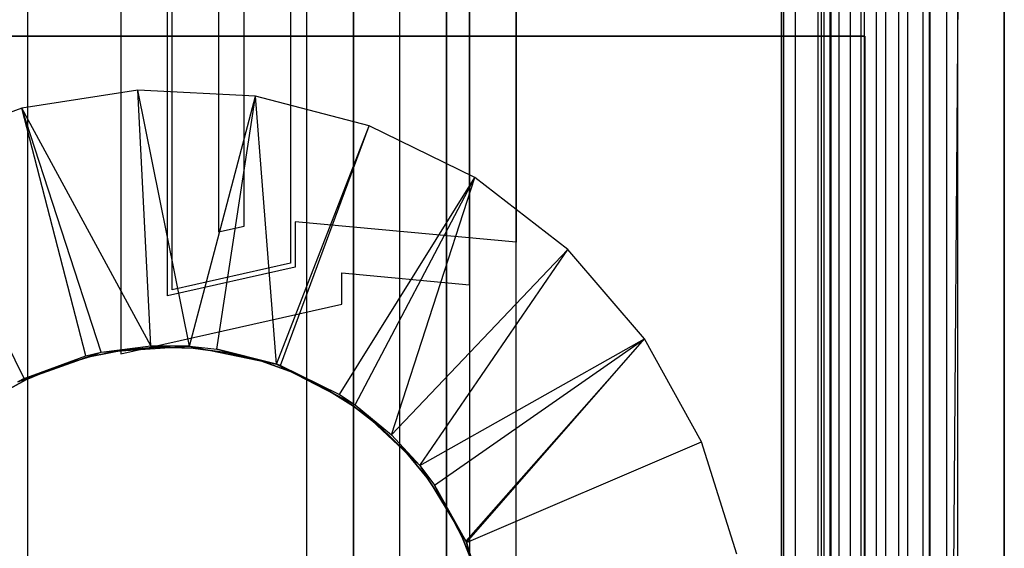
# Model space of a CAD drawing. Extents: x -18 to 18, y -209 to 194.
# Tile 76 of 108: x -3 to 18, y 48 to 59. Entities that reach past the tile are written whole.
import ezdxf

# ---------------------------------------------------------------- set-up
doc = ezdxf.new("R2010")
doc.units = 0
doc.header["$LTSCALE"] = 25.4
doc.layers.get('0').update_dxf_attribs({"linetype": 'CONTINUOUS'})

# ---------------------------------------------------------------- blocks, each defined once
blk = doc.blocks.new('PROFILE_FOCUS_15WB_STL')
at = {"color": 0}
for p, q in [((-3, -207, -42), (-3, 192, -41.992)), ((-3, -207, -37), (-3, 192, -37)), ((-3, -207, -38), (-3, 192, -38)), ((-3, -207, -39.3), (-3, 192, -39.3)), ((-3, -207, -37), (-3, 192, -37)), ((-3, -207, -38), (-3, 192, -38)), ((-3, -207, -39.3), (-3, 192, -39.3)), ((-3, -207, -42), (-3, 192, -41.992)), ((3, -207, -42), (3, 192, -41.992)), ((3, -207, -38), (3, 192, -38)), ((3, -207, -42), (3, 192, -41.992)), ((3, -207, -39.3), (3, 192, -39.3)), ((3, -207, -39.3), (3, 192, -39.3)), ((3, -207, -38), (3, 192, -38)), ((3, -207, -37), (3, 192, -37)), ((3, -207, -37), (3, 192, -37)), ((4, -207, -43), (4, 192, -43)), ((4, -207, -43), (4, 192, -43)), ((4, -207, -44.896), (4, 192, -44.896)), ((4, -207, -44.896), (4, 192, -44.896)), ((4, 192, -42), (4, -207, -42)), ((4, 192, -40.3), (4, -207, -40.3)), ((4, 192, -42), (4, -207, -42)), ((4, 192, -40.3), (4, -207, -40.3)), ((5, -207, -39.3), (5, 192, -39.3)), ((5, -207, -38), (5, 192, -38)), ((5, -207, -38), (5, 192, -38)), ((5, -207, -39.3), (5, 192, -39.3)), ((6, 192, -40.3), (6, -207, -40.3)), ((6, -207, -38), (6, 192, -38)), ((6, 192, -40.3), (6, -207, -40.3)), ((6, -207, -38), (6, 192, -38)), ((13.202, 192, -38), (13.202, -207, -38)), ((13.202, 192, -38), (13.202, -207, -38)), ((13.509, -207, -56.526), (13.509, 192, -56.526)), ((13.509, -207, -58.104), (13.509, 192, -58.104)), ((13.509, -207, -56.526), (13.509, 192, -56.526)), ((13.509, -207, -54.474), (13.509, 192, -54.474)), ((13.509, -207, -58.104), (13.509, 192, -58.104)), ((13.509, -207, -52.896), (13.509, 192, -52.896)), ((13.509, -207, -54.474), (13.509, 192, -54.474)), ((13.509, -207, -52.896), (13.509, 192, -52.896)), ((14, -207, -37), (14, 192, -36.992)), ((14, -207, -37), (14, 192, -36.992)), ((14.058, 192, -42), (14.058, -207, -42)), ((14.058, 192, -42), (14.058, -207, -42)), ((14.123, -207, -57.083), (14.123, 192, -57.083)), ((14.123, -207, -53.917), (14.123, 192, -53.917)), ((14.123, -207, -57.083), (14.123, 192, -57.083)), ((14.123, -207, -53.917), (14.123, 192, -53.917)), ((14.274, -207, -43), (14.274, 192, -43)), ((14.274, -207, -43), (14.274, 192, -43)), ((14.45, -207, -52.551), (14.45, 192, -52.551)), ((14.45, -207, -52.551), (14.45, 192, -52.551)), ((14.69, -207, -58.484), (14.69, 192, -58.484)), ((14.69, -207, -58.484), (14.69, 192, -58.484)), ((14.919, -207, -53.692), (14.919, 192, -53.692)), ((14.919, -207, -53.692), (14.919, 192, -53.692)), ((14.919, -207, -57.308), (14.919, 192, -57.308)), ((14.919, -207, -57.308), (14.919, 192, -57.308)), ((14.996, -207, -68.496), (14.996, 192, -68.496)), ((14.996, -207, -67.5), (14.996, 192, -67.5)), ((14.996, -207, -68.496), (14.996, 192, -68.496)), ((14.996, -207, -67.5), (14.996, 192, -67.5)), ((18, 192, -70.492), (14.996, -207, -70.5)), ((18, 192, -70.492), (14.996, -207, -70.5)), ((14.996, -207, -70.5), (14.996, 192, -70.5)), ((14.996, -207, -70.5), (14.996, 192, -70.5)), ((14.996, -207, -69.5), (14.996, 192, -69.5)), ((14.996, -207, -69.5), (14.996, 192, -69.5)), ((15.452, -207, -52.534), (15.452, 192, -52.534)), ((15.452, -207, -52.534), (15.452, 192, -52.534)), ((15.733, -207, -57.155), (15.733, 192, -57.155)), ((15.733, -207, -53.845), (15.733, 192, -53.845)), ((15.733, -207, -53.845), (15.733, 192, -53.845)), ((15.733, -207, -57.155), (15.733, 192, -57.155)), ((15.924, -207, -58.354), (15.924, 192, -58.354)), ((15.924, -207, -58.354), (15.924, 192, -58.354)), ((16.393, -207, -56.655), (16.393, 192, -56.655)), ((16.393, -207, -54.345), (16.393, 192, -54.345)), ((16.393, -207, -54.345), (16.393, 192, -54.345)), ((16.393, -207, -56.655), (16.393, 192, -56.655)), ((16.404, -207, -52.849), (16.404, 192, -52.849)), ((16.404, -207, -52.849), (16.404, 192, -52.849)), ((16.762, -207, -55.086), (16.762, 192, -55.086)), ((16.762, -207, -55.914), (16.762, 192, -55.914)), ((16.762, -207, -55.086), (16.762, 192, -55.086)), ((16.762, -207, -55.914), (16.762, 192, -55.914)), ((17, -207, -68.496), (17, 192, -68.496)), ((17, -207, -67.5), (17, 192, -67.5)), ((17, -207, -57.736), (17, 192, -57.736)), ((17, -207, -57.736), (17, 192, -57.736)), ((17, -207, -67.5), (17, 192, -67.5)), ((17, -207, -69.5), (17, 192, -69.5)), ((17, -207, -69.5), (17, 192, -69.5)), ((17, -207, -68.496), (17, 192, -68.496)), ((18, -207, -55.5), (18, 192, -55.492)), ((18, -207, -55.5), (18, 192, -55.492)), ((18, 192, -70.492), (18, -207, -70.5)), ((18, 192, -70.492), (18, -207, -70.5)), ((6.5, 77.885, -11), (6.5, -77.885, -11)), ((6.5, 77.885, -11), (6.5, -77.885, -11)), ((14.25, 74.239, -11.5), (14.25, -74.239, -11.5)), ((14.25, 74.239, -10), (14.25, -74.239, -10)), ((14.25, 74.239, -11.5), (14.25, -74.239, -11.5)), ((14.25, 74.239, -10), (14.25, -74.239, -10)), ((13.25, -73.808, -11), (13.25, 73.808, -11)), ((13.25, 73.808, -12.5), (13.25, -70.2, -12.5)), ((13.25, 73.808, -12.5), (13.25, -70.2, -12.5)), ((13.25, -73.808, -11), (13.25, 73.808, -11)), ((16.25, 72, -33), (16.25, -72, -33)), ((16.25, 72, -33), (16.25, -72, -33)), ((16.25, 72, -11.5), (16.25, -72, -11.5)), ((16.25, 72, -11.5), (16.25, -72, -11.5)), ((15.25, -71.655, -32), (15.25, 71.655, -32)), ((15.25, -71.655, -32), (15.25, 71.655, -32)), ((15.25, -70.2, -12.5), (15.25, 71.655, -12.5)), ((15.25, -70.2, -12.5), (15.25, 71.655, -12.5)), ((7.5, -78.579, -10), (7.5, 68.779, -10)), ((7.5, -78.579, -10), (7.5, 68.779, -10)), ((-1, 62.4, -1), (-1, 51.9, -1)), ((-1, 62.4, -2.8), (-1, 51.9, -2.8)), ((-1, 62.4, -1), (-1, 51.9, -1)), ((-1, 62.4, -2.8), (-1, 51.9, -2.8)), ((0, 53.15, 0), (0, 61.15, 0)), ((0, 53.15, -1.8), (0, 61.15, -1.8)), ((0, 53.15, 0), (0, 61.15, 0)), ((0, 53.15, -1.8), (0, 61.15, -1.8)), ((0.1, 53.275, -1.8), (0.1, 61.025, -1.8)), ((0.1, 53.275, -1.8), (0.1, 61.025, -1.8)), ((0.1, 53.275, 0), (0.1, 61.025, 0)), ((0.1, 53.275, 0), (0.1, 61.025, 0)), ((6.5, 53.389, -2.8), (6.5, 60.911, -2.8)), ((6.5, 53.389, -2.8), (6.5, 60.911, -2.8)), ((2.65, 60.452, -1.8), (2.65, 53.848, -1.8)), ((2.65, 60.452, -1.8), (2.65, 53.848, -1.8)), ((2.65, 60.452, 0), (2.65, 53.848, 0)), ((2.65, 60.452, 0), (2.65, 53.848, 0)), ((7.5, 60, -1.8), (7.5, 54.3, -1.8)), ((7.5, 60, -1.8), (7.5, 54.3, -1.8)), ((1.1, 59.775, -2.8), (1.1, 54.525, -2.8)), ((1.1, 59.775, -2.8), (1.1, 54.525, -2.8)), ((1.1, 59.775, -1), (1.1, 54.525, -1)), ((1.1, 59.775, -1), (1.1, 54.525, -1)), ((1.65, 54.648, -2.8), (1.65, 59.652, -2.8)), ((1.65, 54.648, -2.8), (1.65, 59.652, -2.8)), ((1.65, 54.648, -1), (1.65, 59.652, -1)), ((1.65, 54.648, -1), (1.65, 59.652, -1)), ((15, 58.734, -70.5), (-15, 58.734, -70.5)), ((-15, 58.734, -61.8), (15, 58.734, -61.8)), ((-15, 58.734, -61.8), (15, 58.734, -61.8)), ((15, 58.734, -70.5), (-15, 58.734, -70.5)), ((15, 58.734, -61.8), (15, -73.566, -61.8)), ((15, -73.566, -70.5), (15, 58.734, -70.5)), ((15, 58.734, -70.5), (15, 58.734, -61.8)), ((15, 58.734, -70.5), (15, 58.734, -61.8)), ((15, 58.734, -61.8), (15, -73.566, -61.8)), ((15, -73.566, -70.5), (15, 58.734, -70.5)), ((-0.633, 57.568, -70.5), (-3.133, 57.185, -70.5)), ((-0.633, 57.568, -70.5), (-3.133, 57.185, -70.5)), ((1.893, 57.44, -70.5), (-0.633, 57.568, -70.5)), ((0.478, 52.068, -62.056), (-0.633, 57.568, -70.5)), ((1.893, 57.44, -70.5), (-0.633, 57.568, -70.5)), ((0.478, 52.068, -62.056), (-0.633, 57.568, -70.5)), ((-0.355, 52.075, -62.056), (-0.633, 57.568, -70.5)), ((-0.355, 52.075, -62.056), (-0.633, 57.568, -70.5)), ((0.478, 52.068, -62.056), (1.893, 57.44, -70.5)), ((0.478, 52.068, -62.056), (1.893, 57.44, -70.5)), ((1.06, 52.004, -62.056), (1.893, 57.44, -70.5)), ((1.06, 52.004, -62.056), (1.893, 57.44, -70.5)), ((4.341, 56.806, -70.5), (1.893, 57.44, -70.5)), ((2.344, 51.68, -62.056), (1.893, 57.44, -70.5)), ((4.341, 56.806, -70.5), (1.893, 57.44, -70.5)), ((2.344, 51.68, -62.056), (1.893, 57.44, -70.5)), ((-3.133, 57.185, -70.5), (-5.505, 56.307, -70.5)), ((-3.133, 57.185, -70.5), (-5.505, 56.307, -70.5)), ((-0.355, 52.075, -62.056), (-3.133, 57.185, -70.5)), ((-1.424, 51.938, -62.056), (-3.133, 57.185, -70.5)), ((-0.355, 52.075, -62.056), (-3.133, 57.185, -70.5)), ((-1.424, 51.938, -62.056), (-3.133, 57.185, -70.5)), ((-1.755, 51.861, -62.056), (-3.133, 57.185, -70.5)), ((-1.755, 51.861, -62.056), (-3.133, 57.185, -70.5)), ((2.344, 51.68, -62.056), (4.341, 56.806, -70.5)), ((2.344, 51.68, -62.056), (4.341, 56.806, -70.5)), ((2.431, 51.649, -62.056), (4.341, 56.806, -70.5)), ((2.431, 51.649, -62.056), (4.341, 56.806, -70.5)), ((6.612, 55.692, -70.5), (4.341, 56.806, -70.5)), ((6.612, 55.692, -70.5), (4.341, 56.806, -70.5)), ((-3.083, 51.369, -62.056), (-5.505, 56.307, -70.5)), ((-3.083, 51.369, -62.056), (-5.505, 56.307, -70.5)), ((3.703, 51.025, -62.056), (6.612, 55.692, -70.5)), ((3.703, 51.025, -62.056), (6.612, 55.692, -70.5)), ((4.037, 50.803, -62.056), (6.612, 55.692, -70.5)), ((4.037, 50.803, -62.056), (6.612, 55.692, -70.5)), ((4.823, 50.158, -62.056), (6.612, 55.692, -70.5)), ((4.823, 50.158, -62.056), (6.612, 55.692, -70.5)), ((8.612, 54.144, -70.5), (6.612, 55.692, -70.5)), ((8.612, 54.144, -70.5), (6.612, 55.692, -70.5)), ((1.1, 54.525, -2.8), (1.65, 54.648, -2.8)), ((1.1, 54.525, -2.8), (1.65, 54.648, -2.8)), ((1.1, 54.525, -1), (1.65, 54.648, -1)), ((1.1, 54.525, -1), (1.65, 54.648, -1)), ((1.65, 54.648, -1), (1.65, 54.648, -2.8)), ((1.65, 54.648, -1), (1.65, 54.648, -2.8)), ((7.5, 54.3, 0), (2.75, 54.743, 0)), ((2.75, 54.743, 0), (2.75, 53.768, 0)), ((7.5, 54.3, -1.8), (2.75, 54.743, -1.8)), ((2.75, 54.743, -1.8), (2.75, 54.743, 0)), ((7.5, 54.3, 0), (2.75, 54.743, 0)), ((2.75, 54.743, -1.8), (2.75, 53.768, -1.8)), ((2.75, 54.743, 0), (2.75, 53.768, 0)), ((2.75, 54.743, -1.8), (2.75, 54.743, 0)), ((2.75, 54.743, -1.8), (2.75, 53.768, -1.8)), ((7.5, 54.3, -1.8), (2.75, 54.743, -1.8)), ((1.1, 54.525, -2.8), (1.1, 54.525, -1)), ((1.1, 54.525, -2.8), (1.1, 54.525, -1)), ((7.5, 9.986, 0), (7.5, 54.3, 0)), ((7.5, 54.3, -1.8), (7.5, 54.3, 0)), ((7.5, 9.986, 0), (7.5, 54.3, 0)), ((7.5, 54.3, -1.8), (7.5, 54.3, 0)), ((4.823, 50.158, -62.056), (8.612, 54.144, -70.5)), ((4.823, 50.158, -62.056), (8.612, 54.144, -70.5)), ((5.43, 49.502, -62.056), (8.612, 54.144, -70.5)), ((5.43, 49.502, -62.056), (8.612, 54.144, -70.5)), ((10.26, 52.225, -70.5), (8.612, 54.144, -70.5)), ((10.26, 52.225, -70.5), (8.612, 54.144, -70.5)), ((2.65, 53.848, -1.8), (0.1, 53.275, -1.8)), ((2.65, 53.848, -1.8), (0.1, 53.275, -1.8)), ((2.65, 53.848, 0), (0.1, 53.275, 0)), ((2.65, 53.848, 0), (0.1, 53.275, 0)), ((2.65, 53.848, -1.8), (2.65, 53.848, 0)), ((2.65, 53.848, -1.8), (2.65, 53.848, 0)), ((2.75, 53.768, 0), (0, 53.15, 0)), ((2.75, 53.768, -1.8), (0, 53.15, -1.8)), ((2.75, 53.768, 0), (0, 53.15, 0)), ((2.75, 53.768, -1.8), (0, 53.15, -1.8)), ((2.75, 53.768, -1.8), (2.75, 53.768, 0)), ((2.75, 53.768, -1.8), (2.75, 53.768, 0)), ((3.75, 52.968, -1), (3.75, 53.645, -1)), ((3.75, 53.645, -1), (6.5, 53.389, -1)), ((3.75, 53.645, -2.8), (6.5, 53.389, -2.8)), ((3.75, 53.645, -1), (6.5, 53.389, -1)), ((3.75, 53.645, -1), (3.75, 53.645, -2.8)), ((3.75, 52.968, -2.8), (3.75, 53.645, -2.8)), ((3.75, 53.645, -1), (3.75, 53.645, -2.8)), ((3.75, 52.968, -1), (3.75, 53.645, -1)), ((3.75, 53.645, -2.8), (6.5, 53.389, -2.8)), ((3.75, 52.968, -2.8), (3.75, 53.645, -2.8)), ((6.5, 53.389, -1), (6.5, 10.897, -1)), ((6.5, 53.389, -1), (6.5, 10.897, -1)), ((6.5, 53.389, -1), (6.5, 53.389, -2.8)), ((6.5, 53.389, -1), (6.5, 53.389, -2.8)), ((0.1, 53.275, 0), (0.1, 53.275, -1.8)), ((0.1, 53.275, 0), (0.1, 53.275, -1.8)), ((-1, 51.9, -1), (3.75, 52.968, -1)), ((-1, 51.9, -2.8), (3.75, 52.968, -2.8)), ((-1, 51.9, -1), (3.75, 52.968, -1)), ((-1, 51.9, -2.8), (3.75, 52.968, -2.8)), ((0, 53.15, -1.8), (0, 53.15, 0)), ((0, 53.15, -1.8), (0, 53.15, 0)), ((3.75, 52.968, -1), (3.75, 52.968, -2.8)), ((3.75, 52.968, -1), (3.75, 52.968, -2.8)), ((5.43, 49.502, -62.056), (10.26, 52.225, -70.5)), ((5.43, 49.502, -62.056), (10.26, 52.225, -70.5)), ((5.745, 49.083, -62.056), (10.26, 52.225, -70.5)), ((5.745, 49.083, -62.056), (10.26, 52.225, -70.5)), ((6.42, 47.873, -62.056), (10.26, 52.225, -70.5)), ((6.42, 47.873, -62.056), (10.26, 52.225, -70.5)), ((6.433, 47.845, -62.056), (10.26, 52.225, -70.5)), ((6.433, 47.845, -62.056), (10.26, 52.225, -70.5)), ((11.487, 50.014, -70.5), (10.26, 52.225, -70.5)), ((11.487, 50.014, -70.5), (10.26, 52.225, -70.5)), ((-3.22, 51.299, -61.8), (-1.424, 51.938, -61.8)), ((-3.22, 51.299, -61.8), (-1.424, 51.938, -61.8)), ((-3.083, 51.369, -62.056), (-1.424, 51.938, -61.8)), ((-3.083, 51.369, -62.056), (-1.424, 51.938, -61.8)), ((-1.755, 51.861, -62.056), (-1.424, 51.938, -61.8)), ((-1.755, 51.861, -62.056), (-1.424, 51.938, -61.8)), ((-1.755, 51.861, -62.056), (-1.424, 51.938, -62.056)), ((-1.755, 51.861, -62.056), (-1.424, 51.938, -62.056)), ((-0.924, 51.985, -62.056), (-1.652, 51.847, -62.056)), ((-1.652, 51.847, -56.056), (-0.924, 51.985, -56.056)), ((-0.924, 51.985, -62.056), (-1.652, 51.847, -62.056)), ((-1.652, 51.847, -56.056), (-0.924, 51.985, -56.056)), ((-1.424, 51.938, -61.8), (-0.355, 52.075, -62.056)), ((-1.424, 51.938, -61.8), (-0.355, 52.075, -62.056)), ((-1.424, 51.938, -62.056), (-0.355, 52.075, -62.056)), ((-1.424, 51.938, -62.056), (-0.355, 52.075, -62.056)), ((-1.424, 51.938, -61.8), (0.478, 52.068, -61.8)), ((-1.424, 51.938, -61.8), (0.478, 52.068, -61.8)), ((-1.424, 51.938, -61.8), (-1.424, 51.938, -62.056)), ((-1.424, 51.938, -61.8), (-1.424, 51.938, -62.056)), ((-1, 51.9, -1), (-1, 51.9, -2.8)), ((-1, 51.9, -1), (-1, 51.9, -2.8)), ((-0.185, 52.044, -62.056), (-0.924, 51.985, -62.056)), ((-0.924, 51.985, -56.056), (-0.185, 52.044, -56.056)), ((-0.185, 52.044, -62.056), (-0.924, 51.985, -62.056)), ((-0.924, 51.985, -56.056), (-0.185, 52.044, -56.056)), ((-0.924, 51.985, -62.056), (-0.924, 51.985, -56.056)), ((-0.924, 51.985, -62.056), (-0.924, 51.985, -56.056)), ((0.478, 52.068, -61.8), (-0.355, 52.075, -62.056)), ((-0.355, 52.075, -62.056), (0.478, 52.068, -62.056)), ((0.478, 52.068, -61.8), (-0.355, 52.075, -62.056)), ((-0.355, 52.075, -62.056), (0.478, 52.068, -62.056)), ((0.555, 52.024, -62.056), (-0.185, 52.044, -62.056)), ((-0.185, 52.044, -62.056), (-0.185, 52.044, -56.056)), ((-0.185, 52.044, -56.056), (0.555, 52.024, -56.056)), ((-0.185, 52.044, -62.056), (-0.185, 52.044, -56.056)), ((0.555, 52.024, -62.056), (-0.185, 52.044, -62.056)), ((-0.185, 52.044, -56.056), (0.555, 52.024, -56.056)), ((0.478, 52.068, -61.8), (2.344, 51.68, -61.8)), ((0.478, 52.068, -61.8), (2.344, 51.68, -61.8)), ((0.478, 52.068, -61.8), (1.06, 52.004, -62.056)), ((0.478, 52.068, -61.8), (1.06, 52.004, -62.056)), ((0.478, 52.068, -61.8), (0.478, 52.068, -62.056)), ((0.478, 52.068, -62.056), (1.06, 52.004, -62.056)), ((0.478, 52.068, -61.8), (0.478, 52.068, -62.056)), ((0.478, 52.068, -62.056), (1.06, 52.004, -62.056)), ((1.29, 51.926, -62.056), (0.555, 52.024, -62.056)), ((0.555, 52.024, -62.056), (0.555, 52.024, -56.056)), ((0.555, 52.024, -56.056), (1.29, 51.926, -56.056)), ((0.555, 52.024, -62.056), (0.555, 52.024, -56.056)), ((1.29, 51.926, -62.056), (0.555, 52.024, -62.056)), ((0.555, 52.024, -56.056), (1.29, 51.926, -56.056)), ((2.344, 51.68, -61.8), (1.06, 52.004, -62.056)), ((1.06, 52.004, -62.056), (2.344, 51.68, -62.056)), ((2.344, 51.68, -61.8), (1.06, 52.004, -62.056)), ((1.06, 52.004, -62.056), (2.344, 51.68, -62.056)), ((2.01, 51.75, -62.056), (1.29, 51.926, -62.056)), ((1.29, 51.926, -62.056), (1.29, 51.926, -56.056)), ((1.29, 51.926, -56.056), (2.01, 51.75, -56.056)), ((1.29, 51.926, -62.056), (1.29, 51.926, -56.056)), ((2.01, 51.75, -62.056), (1.29, 51.926, -62.056)), ((1.29, 51.926, -56.056), (2.01, 51.75, -56.056)), ((-3.083, 51.369, -62.056), (-1.755, 51.861, -62.056)), ((-3.083, 51.369, -62.056), (-1.755, 51.861, -62.056)), ((-1.652, 51.847, -62.056), (-2.362, 51.633, -62.056)), ((-2.362, 51.633, -56.056), (-1.652, 51.847, -56.056)), ((-1.652, 51.847, -62.056), (-2.362, 51.633, -62.056)), ((-2.362, 51.633, -56.056), (-1.652, 51.847, -56.056)), ((-1.652, 51.847, -62.056), (-1.652, 51.847, -56.056)), ((-1.652, 51.847, -62.056), (-1.652, 51.847, -56.056)), ((2.707, 51.498, -62.056), (2.01, 51.75, -62.056)), ((2.01, 51.75, -62.056), (2.01, 51.75, -56.056)), ((2.01, 51.75, -56.056), (2.707, 51.498, -56.056)), ((2.01, 51.75, -62.056), (2.01, 51.75, -56.056)), ((2.707, 51.498, -62.056), (2.01, 51.75, -62.056)), ((2.01, 51.75, -56.056), (2.707, 51.498, -56.056)), ((2.344, 51.68, -61.8), (4.037, 50.803, -61.8)), ((2.344, 51.68, -61.8), (2.344, 51.68, -62.056)), ((2.344, 51.68, -62.056), (2.431, 51.649, -62.056)), ((2.431, 51.649, -62.056), (2.344, 51.68, -61.8)), ((2.431, 51.649, -62.056), (2.344, 51.68, -61.8)), ((2.344, 51.68, -61.8), (4.037, 50.803, -61.8)), ((2.344, 51.68, -61.8), (2.344, 51.68, -62.056)), ((2.344, 51.68, -62.056), (2.431, 51.649, -62.056)), ((-2.362, 51.633, -62.056), (-3.045, 51.345, -62.056)), ((-3.045, 51.345, -56.056), (-2.362, 51.633, -56.056)), ((-2.362, 51.633, -62.056), (-3.045, 51.345, -62.056)), ((-3.045, 51.345, -56.056), (-2.362, 51.633, -56.056)), ((-2.362, 51.633, -62.056), (-2.362, 51.633, -56.056)), ((-2.362, 51.633, -62.056), (-2.362, 51.633, -56.056)), ((2.431, 51.649, -62.056), (4.037, 50.803, -61.8)), ((2.431, 51.649, -62.056), (4.037, 50.803, -61.8)), ((2.431, 51.649, -62.056), (3.703, 51.025, -62.056)), ((2.431, 51.649, -62.056), (3.703, 51.025, -62.056)), ((3.373, 51.174, -62.056), (2.707, 51.498, -62.056)), ((2.707, 51.498, -62.056), (2.707, 51.498, -56.056)), ((2.707, 51.498, -56.056), (3.373, 51.174, -56.056)), ((2.707, 51.498, -62.056), (2.707, 51.498, -56.056)), ((3.373, 51.174, -62.056), (2.707, 51.498, -62.056)), ((2.707, 51.498, -56.056), (3.373, 51.174, -56.056)), ((-3.045, 51.345, -62.056), (-3.693, 50.986, -62.056)), ((-3.693, 50.986, -56.056), (-3.045, 51.345, -56.056)), ((-3.045, 51.345, -62.056), (-3.693, 50.986, -62.056)), ((-3.693, 50.986, -56.056), (-3.045, 51.345, -56.056)), ((-3.22, 51.299, -62.056), (-3.083, 51.369, -62.056)), ((-3.083, 51.369, -62.056), (-3.22, 51.299, -61.8)), ((-3.083, 51.369, -62.056), (-3.22, 51.299, -61.8)), ((-3.22, 51.299, -62.056), (-3.083, 51.369, -62.056)), ((-3.045, 51.345, -62.056), (-3.045, 51.345, -56.056)), ((-3.045, 51.345, -62.056), (-3.045, 51.345, -56.056)), ((4.002, 50.781, -62.056), (3.373, 51.174, -62.056)), ((3.373, 51.174, -62.056), (3.373, 51.174, -56.056)), ((3.373, 51.174, -56.056), (4.002, 50.781, -56.056)), ((3.373, 51.174, -62.056), (3.373, 51.174, -56.056)), ((4.002, 50.781, -62.056), (3.373, 51.174, -62.056)), ((3.373, 51.174, -56.056), (4.002, 50.781, -56.056)), ((3.703, 51.025, -62.056), (4.037, 50.803, -61.8)), ((3.703, 51.025, -62.056), (4.037, 50.803, -61.8)), ((3.703, 51.025, -62.056), (4.037, 50.803, -62.056)), ((3.703, 51.025, -62.056), (4.037, 50.803, -62.056)), ((4.585, 50.324, -62.056), (4.002, 50.781, -62.056)), ((4.002, 50.781, -62.056), (4.002, 50.781, -56.056)), ((4.002, 50.781, -56.056), (4.585, 50.324, -56.056)), ((4.002, 50.781, -62.056), (4.002, 50.781, -56.056)), ((4.585, 50.324, -62.056), (4.002, 50.781, -62.056)), ((4.002, 50.781, -56.056), (4.585, 50.324, -56.056)), ((4.037, 50.803, -61.8), (5.43, 49.502, -61.8)), ((4.037, 50.803, -61.8), (5.43, 49.502, -61.8)), ((4.037, 50.803, -61.8), (4.823, 50.158, -62.056)), ((4.037, 50.803, -61.8), (4.823, 50.158, -62.056)), ((4.037, 50.803, -61.8), (4.037, 50.803, -62.056)), ((4.037, 50.803, -62.056), (4.823, 50.158, -62.056)), ((4.037, 50.803, -61.8), (4.037, 50.803, -62.056)), ((4.037, 50.803, -62.056), (4.823, 50.158, -62.056)), ((5.115, 49.807, -62.056), (4.585, 50.324, -62.056)), ((4.585, 50.324, -62.056), (4.585, 50.324, -56.056)), ((4.585, 50.324, -56.056), (5.115, 49.807, -56.056)), ((4.585, 50.324, -62.056), (4.585, 50.324, -56.056)), ((5.115, 49.807, -62.056), (4.585, 50.324, -62.056)), ((4.585, 50.324, -56.056), (5.115, 49.807, -56.056)), ((5.43, 49.502, -61.8), (4.823, 50.158, -62.056)), ((4.823, 50.158, -62.056), (5.43, 49.502, -62.056)), ((5.43, 49.502, -61.8), (4.823, 50.158, -62.056)), ((4.823, 50.158, -62.056), (5.43, 49.502, -62.056)), ((6.433, 47.845, -62.056), (11.487, 50.014, -70.5)), ((6.433, 47.845, -62.056), (11.487, 50.014, -70.5)), ((12.244, 47.6, -70.5), (11.487, 50.014, -70.5)), ((12.244, 47.6, -70.5), (11.487, 50.014, -70.5)), ((5.588, 49.236, -62.056), (5.115, 49.807, -62.056)), ((5.115, 49.807, -62.056), (5.115, 49.807, -56.056)), ((5.115, 49.807, -56.056), (5.588, 49.236, -56.056)), ((5.115, 49.807, -62.056), (5.115, 49.807, -56.056)), ((5.588, 49.236, -62.056), (5.115, 49.807, -62.056)), ((5.115, 49.807, -56.056), (5.588, 49.236, -56.056)), ((5.43, 49.502, -61.8), (6.42, 47.873, -61.8)), ((5.43, 49.502, -61.8), (6.42, 47.873, -61.8)), ((5.43, 49.502, -61.8), (5.745, 49.083, -62.056)), ((5.43, 49.502, -61.8), (5.745, 49.083, -62.056)), ((5.43, 49.502, -61.8), (5.43, 49.502, -62.056)), ((5.43, 49.502, -62.056), (5.745, 49.083, -62.056)), ((5.43, 49.502, -61.8), (5.43, 49.502, -62.056)), ((5.43, 49.502, -62.056), (5.745, 49.083, -62.056)), ((5.998, 48.619, -62.056), (5.588, 49.236, -62.056)), ((5.588, 49.236, -62.056), (5.588, 49.236, -56.056)), ((5.588, 49.236, -56.056), (5.998, 48.619, -56.056)), ((5.588, 49.236, -62.056), (5.588, 49.236, -56.056)), ((5.998, 48.619, -62.056), (5.588, 49.236, -62.056)), ((5.588, 49.236, -56.056), (5.998, 48.619, -56.056)), ((6.42, 47.873, -61.8), (5.745, 49.083, -62.056)), ((5.745, 49.083, -62.056), (6.42, 47.873, -62.056)), ((6.42, 47.873, -61.8), (5.745, 49.083, -62.056)), ((5.745, 49.083, -62.056), (6.42, 47.873, -62.056)), ((6.34, 47.961, -62.056), (5.998, 48.619, -62.056)), ((5.998, 48.619, -62.056), (5.998, 48.619, -56.056)), ((5.998, 48.619, -56.056), (6.34, 47.961, -56.056)), ((5.998, 48.619, -62.056), (5.998, 48.619, -56.056)), ((6.34, 47.961, -62.056), (5.998, 48.619, -62.056)), ((5.998, 48.619, -56.056), (6.34, 47.961, -56.056)), ((6.61, 47.271, -62.056), (6.34, 47.961, -62.056)), ((6.34, 47.961, -62.056), (6.34, 47.961, -56.056)), ((6.34, 47.961, -56.056), (6.61, 47.271, -56.056)), ((6.34, 47.961, -62.056), (6.34, 47.961, -56.056)), ((6.61, 47.271, -62.056), (6.34, 47.961, -62.056)), ((6.34, 47.961, -56.056), (6.61, 47.271, -56.056)), ((6.42, 47.873, -61.8), (6.935, 46.037, -61.8)), ((6.433, 47.845, -62.056), (6.42, 47.873, -61.8)), ((6.42, 47.873, -61.8), (6.935, 46.037, -61.8)), ((6.42, 47.873, -61.8), (6.42, 47.873, -62.056)), ((6.42, 47.873, -62.056), (6.433, 47.845, -62.056)), ((6.433, 47.845, -62.056), (6.935, 46.037, -61.8)), ((6.433, 47.845, -62.056), (6.857, 46.493, -62.056)), ((6.433, 47.845, -62.056), (6.935, 46.037, -61.8)), ((6.433, 47.845, -62.056), (6.857, 46.493, -62.056))]:
    blk.add_line(p, q, dxfattribs=at)

msp = doc.modelspace()

# ---------------------------------------------------------------- block references
at = {"color": 0}
msp.add_blockref('PROFILE_FOCUS_15WB_STL', (0, 0), dxfattribs=at)

doc.saveas('drawing.dxf')
